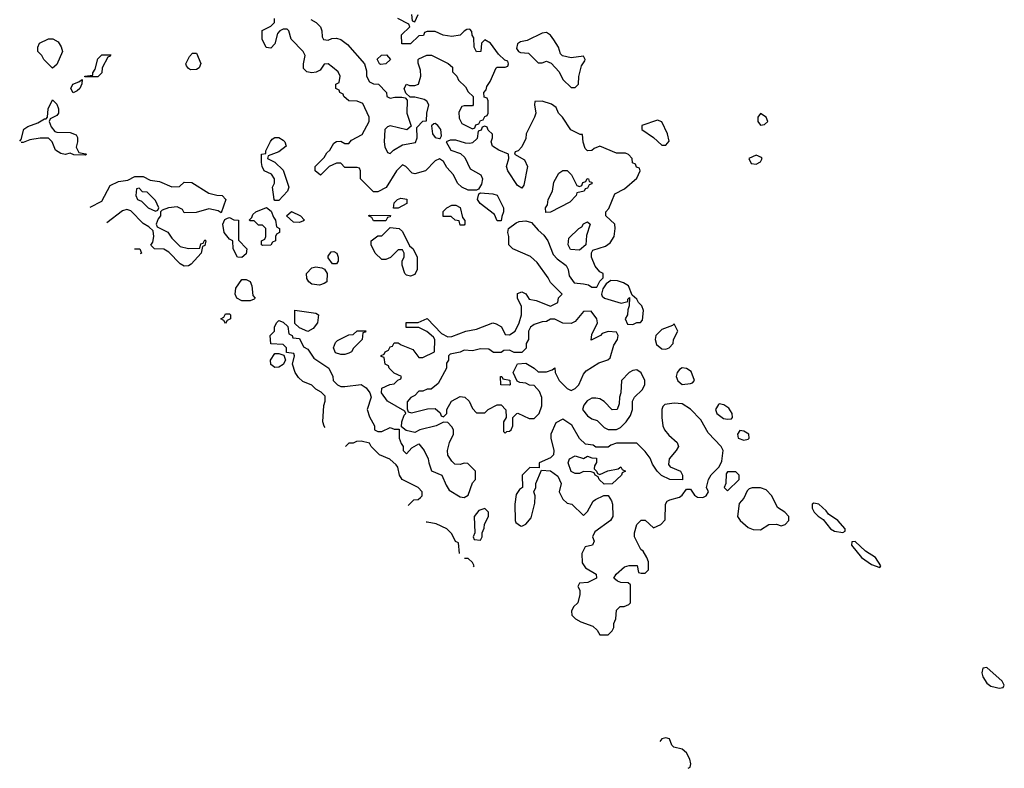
# Model space of a CAD drawing. Header units: inches. Extents: x 2792272 to 2951639, y 860504 to 1033803.
# Tile 35 of 209: x 2802090 to 2806875, y 1014866 to 1018504. Entities that reach past the tile are written whole.
import ezdxf

# ---------------------------------------------------------------- set-up
doc = ezdxf.new("R2010")
doc.units = ezdxf.units.IN
doc.header["$MEASUREMENT"] = 0
doc.layers.add('C8001', color=7, linetype='Continuous')

msp = doc.modelspace()

# ---------------------------------------------------------------- linework, layer by layer
at = {"layer": 'C8001', "color": 4, "elevation": 16}
for points in [[(2803574.1, 1016521.9), (2803570, 1016528), (2803564, 1016550), (2803568.4, 1016628.4), (2803575.3, 1016650), (2803574, 1016674), (2803554.6, 1016694.6), (2803529, 1016709), (2803510, 1016728), (2803466, 1016746), (2803445.6, 1016765.6), (2803428.7, 1016790), (2803415.3, 1016830), (2803426, 1016870), (2803422, 1016882), (2803386, 1016886), (2803386, 1016910), (2803370, 1016926), (2803310, 1016928), (2803308, 1016970), (2803328, 1016990), (2803328.7, 1017010), (2803338, 1017030), (2803350, 1017042), (2803370, 1017034), (2803392.7, 1017012.7), (2803398, 1016978), (2803414, 1016970), (2803418, 1016958), (2803450, 1016954), (2803470, 1016914), (2803490, 1016902), (2803519.8, 1016859.8), (2803592, 1016810), (2803612, 1016770), (2803614, 1016750), (2803634, 1016730), (2803650, 1016722), (2803670, 1016722), (2803750, 1016731.3), (2803774.4, 1016714.4), (2803792, 1016690), (2803798, 1016670), (2803778, 1016610), (2803790, 1016574), (2803814, 1016530), (2803814, 1016510), (2803830, 1016502), (2803850, 1016502), (2803890, 1016522), (2803910, 1016514), (2803934, 1016514), (2803934, 1016470), (2803943.6, 1016443.6), (2803954, 1016430), (2803954, 1016410), (2803970, 1016394), (2803996.4, 1016423.6), (2804030, 1016442), (2804056, 1016410), (2804076, 1016370), (2804078, 1016350), (2804091.6, 1016311.6), (2804142, 1016290), (2804162, 1016242), (2804178, 1016218), (2804230, 1016184.7), (2804250, 1016182), (2804270, 1016194), (2804290, 1016254), (2804306, 1016270), (2804306, 1016310), (2804267.3, 1016347.3), (2804250, 1016348), (2804230, 1016342), (2804204.7, 1016344.7), (2804190, 1016358), (2804170, 1016388), (2804169.2, 1016410), (2804179, 1016450), (2804198, 1016490), (2804198, 1016510), (2804190, 1016526), (2804170, 1016546), (2804150, 1016548), (2804114, 1016530), (2804034, 1016510), (2804010, 1016498), (2803968, 1016508), (2803946, 1016526), (2803948, 1016550), (2803958, 1016582), (2803966, 1016590), (2803962, 1016602), (2803878, 1016650), (2803848, 1016690), (2803850, 1016714), (2803888.4, 1016731.6), (2803910, 1016734), (2803927.3, 1016752.7), (2803942, 1016758), (2803946, 1016770), (2803910, 1016786), (2803886, 1016810), (2803882, 1016822), (2803866, 1016830), (2803862, 1016862), (2803847.3, 1016867.3), (2803847.3, 1016872.7), (2803862, 1016878), (2803866, 1016890), (2803882, 1016898), (2803890, 1016914), (2803902, 1016918), (2803910, 1016934), (2803930, 1016934), (2803943.6, 1016923.6), (2804000.7, 1016900.7), (2804030, 1016862), (2804050, 1016862), (2804106, 1016890), (2804108, 1016950), (2804100.4, 1016960.4), (2804068.9, 1016988.9), (2804030, 1017008), (2803968.4, 1017008.4), (2803968.4, 1017031.6), (2804027.3, 1017032.7), (2804070, 1017051.3), (2804139.6, 1016979.6), (2804170, 1016962), (2804190, 1016964.7), (2804258, 1016990), (2804310, 1017000.7), (2804390, 1017030.8), (2804406.4, 1017026.4), (2804430.8, 1017010.8), (2804450, 1016974), (2804470, 1016972), (2804498, 1016990), (2804518, 1017030), (2804528.7, 1017070), (2804528.7, 1017110), (2804509.2, 1017150), (2804510, 1017174), (2804530, 1017182), (2804550, 1017171.3), (2804566.4, 1017146.4), (2804599.8, 1017139.8), (2804670, 1017112), (2804706, 1017130), (2804708.4, 1017151.6), (2804726, 1017170), (2804670, 1017226), (2804658, 1017250), (2804604.7, 1017324.7), (2804572.9, 1017352.9), (2804486, 1017390), (2804468, 1017410), (2804468, 1017450), (2804462, 1017470), (2804466, 1017490), (2804502.5, 1017517.5), (2804517, 1017523), (2804550, 1017526), (2804578, 1017518), (2804610, 1017480.7), (2804637.1, 1017457.1), (2804656, 1017430), (2804683.4, 1017363.4), (2804701.6, 1017341.6), (2804746, 1017310), (2804754.8, 1017290), (2804759.8, 1017259.8), (2804785.4, 1017225.4), (2804830, 1017221), (2804854.8, 1017214.8), (2804870, 1017204.7), (2804895.3, 1017204.7), (2804910, 1017234), (2804926, 1017250), (2804926, 1017270), (2804910, 1017278), (2804886.8, 1017306.8), (2804869.2, 1017350), (2804868.7, 1017371.3), (2804875.3, 1017384.7), (2804936.5, 1017403.5), (2804960.2, 1017419.8), (2804979, 1017450), (2804984, 1017490), (2804982, 1017510), (2804938, 1017550), (2804938, 1017570), (2804952.9, 1017587.1), (2804983.1, 1017656.9), (2805030, 1017682), (2805090, 1017734), (2805106, 1017770), (2805102, 1017782), (2805087.3, 1017787.3), (2805082, 1017802), (2805068.4, 1017808.4), (2805066, 1017830), (2805048.4, 1017848.4), (2805034.6, 1017854.6), (2804990, 1017855.3), (2804910, 1017888.7), (2804882, 1017878), (2804870, 1017868), (2804850, 1017866), (2804838, 1017878), (2804828.9, 1017908.9), (2804826, 1017946), (2804814, 1017946), (2804768.9, 1017968.9), (2804728, 1018030), (2804709.1, 1018049.1), (2804696.5, 1018076.5), (2804674, 1018094), (2804630, 1018108.7), (2804594, 1018106), (2804592, 1018090), (2804598, 1018050), (2804592, 1018030), (2804552, 1017950), (2804550, 1017926), (2804530, 1017886), (2804512.7, 1017867.3), (2804498, 1017862), (2804494, 1017850), (2804543.6, 1017823.6), (2804558, 1017790), (2804539.6, 1017700.4), (2804530, 1017686), (2804510, 1017698), (2804462, 1017770), (2804455.3, 1017790), (2804468, 1017830), (2804466, 1017850), (2804418, 1017870), (2804388, 1017890), (2804382, 1017910), (2804388, 1017930), (2804387.3, 1017947.3), (2804367.3, 1017967.3), (2804362, 1017982), (2804350, 1017986), (2804338, 1017982), (2804332.7, 1017967.3), (2804318, 1017962), (2804312.7, 1017927.3), (2804290, 1017906), (2804278, 1017902), (2804256, 1017904), (2804210, 1017919.3), (2804182, 1017918), (2804162, 1017910), (2804184.7, 1017870), (2804233, 1017853), (2804253.7, 1017833.7), (2804279.6, 1017779.6), (2804330.5, 1017750.5), (2804338.8, 1017730), (2804334.8, 1017705.2), (2804319.8, 1017680.2), (2804310, 1017675.3), (2804270, 1017675.3), (2804238, 1017690), (2804218, 1017710), (2804198, 1017750), (2804166, 1017786), (2804150, 1017815.3), (2804130, 1017828), (2804110, 1017818), (2804062, 1017770), (2804010, 1017755.3), (2803998, 1017758), (2803966, 1017790), (2803950, 1017798), (2803922, 1017770), (2803871.1, 1017688.9), (2803830, 1017668), (2803810, 1017668), (2803746, 1017730), (2803746, 1017770), (2803742, 1017782), (2803730, 1017786), (2803670, 1017786), (2803650, 1017806), (2803630, 1017806), (2803594, 1017790), (2803551.6, 1017748.4), (2803526, 1017770), (2803526, 1017790), (2803570, 1017834), (2803583.1, 1017856.9), (2803598, 1017870), (2803616.4, 1017903.6), (2803630, 1017912), (2803650, 1017914), (2803670, 1017902), (2803690, 1017902), (2803702, 1017918), (2803754.6, 1017945.4), (2803788, 1018010), (2803788, 1018030), (2803757.2, 1018097.2), (2803730, 1018108.7), (2803689.1, 1018109.1), (2803666, 1018130), (2803662, 1018142), (2803646, 1018150), (2803642, 1018162), (2803626, 1018170), (2803626, 1018190), (2803642, 1018198), (2803648, 1018230), (2803638, 1018250), (2803610, 1018274), (2803590, 1018288.7), (2803570, 1018288), (2803550, 1018258), (2803531.6, 1018248.4), (2803510, 1018246), (2803486, 1018250), (2803470, 1018266), (2803468.7, 1018290), (2803478, 1018330), (2803468, 1018350), (2803409.1, 1018409.1), (2803398, 1018450), (2803390, 1018458), (2803370, 1018458), (2803354, 1018450), (2803343.6, 1018436.4), (2803330, 1018386), (2803310, 1018366), (2803288.7, 1018368.7), (2803268.7, 1018410), (2803268.4, 1018451.6), (2803310, 1018472), (2803328, 1018490), (2803328, 1018510)], [(2803505.2, 1018505.2), (2803531.3, 1018490), (2803551.3, 1018470), (2803558.8, 1018450), (2803560.7, 1018420.7), (2803567.3, 1018407.3), (2803590, 1018404.9), (2803607, 1018413), (2803630, 1018414), (2803650, 1018408.4), (2803682.9, 1018382.9), (2803766, 1018290), (2803775.3, 1018255.3), (2803776, 1018230), (2803790, 1018202), (2803810, 1018192), (2803834, 1018190), (2803872, 1018150), (2803874, 1018130), (2803890, 1018122), (2803912.9, 1018127.1), (2803946.8, 1018126.8), (2803963.6, 1018123.6), (2803972.7, 1018112.7), (2803970.8, 1018050), (2803992.7, 1017987.3), (2803971.3, 1017968.7), (2803890, 1017988.7), (2803876.9, 1017983.1), (2803864.7, 1017970), (2803861, 1017910), (2803865.4, 1017885.4), (2803878, 1017858), (2803890, 1017854), (2803906, 1017870), (2803950, 1017896), (2804012.9, 1017907.1), (2804022, 1017930), (2804020.4, 1017979.6), (2804049.1, 1018010.9), (2804067.3, 1018012.7), (2804069, 1018050), (2804078, 1018090), (2804068.7, 1018108.7), (2804056.4, 1018116.4), (2804010, 1018128), (2803987.3, 1018127.3), (2803967.3, 1018147.3), (2803958, 1018170), (2803970, 1018191.3), (2803984.7, 1018184.7), (2804010, 1018184.7), (2804028.7, 1018191.3), (2804039, 1018230), (2804038, 1018258), (2804027.3, 1018292.7), (2804026, 1018310), (2804030, 1018314), (2804068.4, 1018331.6), (2804091.6, 1018331.6), (2804171.6, 1018291.6), (2804192.7, 1018272.7), (2804194, 1018250), (2804214, 1018230), (2804222, 1018210), (2804256.9, 1018176.9), (2804270, 1018154), (2804294, 1018130), (2804294, 1018090), (2804290, 1018086), (2804250, 1018086), (2804238, 1018082), (2804224.7, 1018055.3), (2804225.4, 1018025.4), (2804239.6, 1017999.6), (2804290, 1017974), (2804302, 1017978), (2804307.3, 1017992.7), (2804322, 1017998), (2804330, 1018014), (2804342, 1018018), (2804350, 1018034), (2804362, 1018038), (2804366, 1018050), (2804366, 1018110), (2804362, 1018122), (2804347.3, 1018127.3), (2804346, 1018150), (2804356.4, 1018163.6), (2804360.4, 1018179.6), (2804376.4, 1018203.6), (2804406, 1018270), (2804410, 1018274), (2804450, 1018274), (2804462, 1018278), (2804466, 1018290), (2804462, 1018302), (2804447.3, 1018307.3), (2804416.4, 1018336.4), (2804378, 1018390), (2804350, 1018406), (2804334, 1018390), (2804331.3, 1018348.7), (2804310, 1018348), (2804298, 1018370), (2804296.4, 1018416.4), (2804288.4, 1018428.4), (2804287.3, 1018447.3), (2804278, 1018458), (2804263.6, 1018456.4), (2804250, 1018448), (2804230, 1018428), (2804190, 1018422), (2804148.4, 1018428.4), (2804110, 1018446), (2804070, 1018446), (2804058, 1018442), (2804052.7, 1018427.3), (2804030, 1018426), (2803990, 1018386), (2803947.3, 1018387.3), (2803946, 1018430), (2803986, 1018470), (2803982, 1018482), (2803928, 1018510)], [(2803994, 1018530), (2803998, 1018498), (2804010, 1018494), (2804026, 1018530)], [(2802090.1, 1017914.1), (2802098, 1017922), (2802110, 1017972), (2802130, 1017984.7), (2802178, 1018002), (2802210, 1018022), (2802218, 1018022), (2802226, 1018030), (2802228.9, 1018071.1), (2802250, 1018114), (2802270, 1018094), (2802278, 1018070), (2802278, 1018050), (2802270, 1018038), (2802238, 1018022), (2802234, 1018010), (2802243.6, 1017983.6), (2802261, 1017961), (2802270, 1017958), (2802335.3, 1017955.3), (2802364.7, 1017944.7), (2802371.3, 1017931.3), (2802371.3, 1017910), (2802364.7, 1017884.7), (2802378, 1017858), (2802410, 1017852), (2802414, 1017850), (2802410, 1017846)], [(2802410, 1017846), (2802352.7, 1017847.3), (2802335.3, 1017855.3), (2802311, 1017849), (2802290, 1017854), (2802264, 1017870), (2802248, 1017910), (2802230, 1017928), (2802190, 1017928), (2802139.6, 1017920.4), (2802107.3, 1017907.3), (2802098, 1017906.6)], [(2802432.2, 1017593.1), (2802490, 1017622), (2802530, 1017698), (2802570, 1017718), (2802616.4, 1017723.6), (2802650, 1017742), (2802690, 1017742), (2802723.6, 1017723.6), (2802770, 1017718), (2802830, 1017692)], [(2802830, 1017692), (2802867.3, 1017692.7), (2802890, 1017714), (2802927.3, 1017712.7), (2803010, 1017661), (2803048.9, 1017651.1), (2803074, 1017650), (2803092, 1017630), (2803070, 1017566), (2803055.3, 1017575.3), (2803010, 1017584), (2802947.3, 1017567.3), (2802890, 1017566), (2802882, 1017582), (2802855.3, 1017595.3), (2802814, 1017590), (2802782, 1017578), (2802774, 1017570), (2802774, 1017550), (2802763.6, 1017536.4), (2802754, 1017510), (2802758, 1017498), (2802810, 1017472), (2802830, 1017442), (2802870, 1017402), (2802910, 1017391.3), (2802966, 1017394), (2802970, 1017414), (2802982, 1017418), (2802990, 1017434), (2802994, 1017430), (2802990, 1017406), (2802978, 1017402), (2802972, 1017370), (2802923.6, 1017316.4), (2802910, 1017308), (2802890, 1017306), (2802870, 1017318), (2802814.6, 1017374.6), (2802790, 1017388), (2802746, 1017390), (2802728, 1017408), (2802736.4, 1017423.6), (2802742, 1017450), (2802738, 1017478), (2802718, 1017498), (2802690, 1017514), (2802630, 1017575.3), (2802610, 1017582), (2802590, 1017575.3), (2802513.6, 1017516.8)], [(2802648.1, 1017390.6), (2802674, 1017390), (2802682, 1017370), (2802675, 1017365.3)], [(2803978.5, 1016142.5), (2804006, 1016170), (2804027.3, 1016172.7), (2804038, 1016182), (2804046, 1016190), (2804046, 1016210), (2804026, 1016230), (2803948.9, 1016268.9), (2803935.3, 1016290), (2803928, 1016330), (2803920.4, 1016340.4), (2803888.9, 1016368.9), (2803838, 1016390), (2803798, 1016430), (2803790, 1016446), (2803750, 1016455.3), (2803726.4, 1016453.6), (2803710, 1016446), (2803690, 1016446), (2803673, 1016429)], [(2804227.2, 1015909.2), (2804222, 1015962), (2804207.3, 1015967.3), (2804190, 1016006), (2804166, 1016030), (2804114.6, 1016054.6), (2804070, 1016062), (2804064.9, 1016061.4)], [(2804295.2, 1015845.4), (2804298, 1015850), (2804290, 1015866), (2804270, 1015886), (2804251.9, 1015886)], [(2805230, 1015013.2), (2805210, 1015008.7), (2805200.5, 1014996)], [(2805339.3, 1014865.8), (2805349.1, 1014870.9), (2805352.5, 1014887.5), (2805346.6, 1014910), (2805330, 1014941.2), (2805310, 1014959.3), (2805268.9, 1014968.9), (2805259, 1014979), (2805248.7, 1015008.7), (2805230, 1015013.2)]]:
    msp.add_lwpolyline(points, dxfattribs=at)
for points in [[(2802250, 1018268), (2802208, 1018310), (2802198, 1018330), (2802178, 1018350), (2802178, 1018370), (2802186, 1018390), (2802230, 1018411.3), (2802251.1, 1018411.1), (2802276.9, 1018396.9), (2802291.6, 1018371.6), (2802298, 1018350), (2802270, 1018286)], [(2804650, 1018442), (2804630, 1018438), (2804556.9, 1018403.1), (2804523.6, 1018396.4), (2804510, 1018386), (2804504.7, 1018364.7), (2804514, 1018350), (2804524.7, 1018344.7), (2804562, 1018342), (2804610, 1018294), (2804630, 1018294), (2804650, 1018302), (2804672.7, 1018292.7), (2804712, 1018250), (2804730, 1018214), (2804770, 1018174), (2804790, 1018174), (2804806, 1018190), (2804807.3, 1018227.3), (2804820.4, 1018279.6), (2804836.4, 1018303.6), (2804838, 1018310), (2804830, 1018326), (2804770, 1018318), (2804728.4, 1018328.4), (2804718, 1018338), (2804708.7, 1018370), (2804685.6, 1018405.6), (2804670, 1018428)], [(2802406, 1018226), (2802406, 1018230), (2802446, 1018234), (2802446, 1018246), (2802456.4, 1018263.6), (2802470, 1018314), (2802490, 1018334), (2802532.7, 1018332.7), (2802530, 1018326), (2802518, 1018322), (2802491.3, 1018270), (2802490, 1018246), (2802470, 1018226)], [(2802920.4, 1018260.4), (2802910, 1018266), (2802900.4, 1018280.4), (2802898, 1018290), (2802914.6, 1018325.4), (2802930, 1018342), (2802950, 1018342), (2802970.9, 1018290.9), (2802962, 1018270), (2802950, 1018262)], [(2803845.6, 1018285.6), (2803838, 1018290), (2803827.3, 1018312.7), (2803848.4, 1018331.6), (2803872.7, 1018332.7), (2803892, 1018310), (2803870, 1018288.7)], [(2802350, 1018148), (2802338, 1018170), (2802348, 1018190), (2802378, 1018202), (2802394, 1018214), (2802392, 1018192), (2802382, 1018170), (2802370, 1018158)], [(2805690, 1018048), (2805678, 1018030), (2805678, 1018010), (2805690, 1017992), (2805710, 1017994), (2805726, 1018010), (2805718, 1018030)], [(2804110, 1017999), (2804102.8, 1017997.2), (2804091.3, 1017988.7), (2804096, 1017950), (2804110, 1017931.3), (2804130, 1017926), (2804134, 1017926), (2804140.4, 1017939.6), (2804137.2, 1017970), (2804122, 1017990)], [(2805190, 1018015.3), (2805114, 1017990), (2805114, 1017970), (2805170, 1017932), (2805210, 1017894), (2805230, 1017894), (2805246, 1017914), (2805238, 1017950), (2805210, 1018008)], [(2803330, 1017626), (2803326, 1017630), (2803318, 1017690), (2803328, 1017710), (2803328, 1017730), (2803313.6, 1017753.6), (2803278, 1017770), (2803268, 1017790), (2803266, 1017810), (2803266, 1017850), (2803286, 1017854), (2803286, 1017866), (2803308.4, 1017911.6), (2803316.4, 1017923.6), (2803330, 1017931.3), (2803350, 1017931), (2803370, 1017918), (2803378, 1017910), (2803384.7, 1017890), (2803350, 1017862), (2803298, 1017842), (2803294, 1017830), (2803330, 1017812), (2803370, 1017772), (2803398, 1017690), (2803392, 1017670), (2803350, 1017626)], [(2805670, 1017846), (2805634, 1017830), (2805645.4, 1017805.4), (2805670, 1017802), (2805690, 1017814), (2805698, 1017830), (2805694.6, 1017834.6)], [(2804810, 1017694), (2804822, 1017698), (2804827.3, 1017712.7), (2804842, 1017718), (2804848.4, 1017731.6), (2804854, 1017730), (2804858, 1017718), (2804870, 1017714), (2804870, 1017706), (2804858, 1017702), (2804850, 1017686), (2804838, 1017682), (2804834, 1017670), (2804798, 1017662), (2804794, 1017650), (2804763.6, 1017616.4), (2804670, 1017568), (2804647.3, 1017567.3), (2804646, 1017590), (2804655.3, 1017604.7), (2804658, 1017630), (2804679, 1017670), (2804686, 1017714), (2804710, 1017758), (2804730, 1017771.3), (2804750.9, 1017770.9), (2804772, 1017750), (2804798, 1017698)], [(2802670, 1017686), (2802658, 1017682), (2802654, 1017650), (2802662, 1017630), (2802682, 1017622), (2802714, 1017590), (2802750, 1017574), (2802762, 1017578), (2802766, 1017590), (2802750, 1017626), (2802710, 1017666), (2802687.3, 1017667.3)], [(2804410, 1017526), (2804397.2, 1017557.2), (2804328, 1017610), (2804315.3, 1017630), (2804322, 1017658), (2804330, 1017662), (2804390, 1017658), (2804410, 1017651.3), (2804442, 1017590), (2804442, 1017570), (2804432.7, 1017547.3), (2804430, 1017526)], [(2803907.3, 1017587.3), (2803910, 1017614), (2803926, 1017630), (2803943.1, 1017636.9), (2803971.1, 1017631.1), (2803972, 1017610), (2803930, 1017588)], [(2804230, 1017506), (2804226, 1017526), (2804206, 1017530), (2804187.3, 1017547.3), (2804147.3, 1017547.3), (2804148.4, 1017571.6), (2804166, 1017590), (2804190, 1017602), (2804210, 1017602), (2804231.3, 1017591.3), (2804242, 1017542), (2804252.7, 1017527.3), (2804254, 1017510), (2804250, 1017506)], [(2803270, 1017406), (2803266, 1017410), (2803266, 1017430), (2803282, 1017438), (2803286, 1017450), (2803286, 1017490), (2803270, 1017506), (2803250, 1017506), (2803230, 1017526), (2803210, 1017526), (2803206, 1017530), (2803218, 1017542), (2803223.1, 1017556.9), (2803238, 1017570), (2803290, 1017592), (2803312.7, 1017572.7), (2803323.6, 1017543.6), (2803334, 1017530), (2803338, 1017498), (2803352, 1017490), (2803352, 1017470), (2803338, 1017462), (2803334, 1017450), (2803334, 1017430), (2803318, 1017422), (2803310, 1017408)], [(2803450, 1017518), (2803420.4, 1017520.4), (2803386, 1017550), (2803411.1, 1017571.1), (2803454, 1017550), (2803474, 1017530), (2803470, 1017526)], [(2803810, 1017526), (2803802, 1017542), (2803786, 1017550), (2803790, 1017554), (2803892.7, 1017552.7), (2803890, 1017546), (2803878, 1017542), (2803870, 1017526)], [(2803170, 1017348.7), (2803148, 1017350), (2803128, 1017390), (2803126, 1017430), (2803110, 1017438), (2803084, 1017470), (2803078, 1017510), (2803087.3, 1017532.7), (2803100.4, 1017539.6), (2803110, 1017542), (2803130, 1017532), (2803154, 1017530), (2803152.7, 1017432.7), (2803194, 1017390), (2803190, 1017366)], [(2804810, 1017384), (2804766.8, 1017386.8), (2804755.3, 1017410), (2804758, 1017442), (2804808, 1017490), (2804822, 1017498), (2804830, 1017511.3), (2804850, 1017522), (2804862, 1017510), (2804845.4, 1017454.6), (2804842, 1017410)], [(2803990, 1017258), (2803970, 1017262), (2803962, 1017270), (2803948.4, 1017311.6), (2803948.4, 1017331.6), (2803958, 1017350), (2803958, 1017370), (2803950, 1017386), (2803930, 1017386), (2803891.6, 1017348.4), (2803870, 1017338), (2803850, 1017338), (2803818, 1017370), (2803798, 1017410), (2803798, 1017430), (2803830, 1017454), (2803850, 1017454), (2803890, 1017494), (2803934, 1017490), (2803950, 1017474), (2803984.7, 1017404.7), (2804002, 1017390), (2804022, 1017350), (2804022, 1017290), (2804010, 1017266)], [(2803610, 1017318), (2803590, 1017346), (2803590, 1017354), (2803604, 1017376), (2803616.9, 1017376.9), (2803631.3, 1017370), (2803638, 1017350), (2803638, 1017330), (2803630, 1017318)], [(2803546.4, 1017213.6), (2803510, 1017219), (2803495.3, 1017230), (2803485.6, 1017245.6), (2803484, 1017270), (2803510, 1017298.8), (2803530, 1017302.8), (2803558.8, 1017298.8), (2803571.3, 1017291.3), (2803584.7, 1017270), (2803582, 1017230), (2803570, 1017222)], [(2803170, 1017138), (2803146, 1017150), (2803138, 1017170), (2803140.4, 1017199.6), (2803170, 1017242), (2803190, 1017242), (2803210.9, 1017230.9), (2803218, 1017210), (2803223.6, 1017163.6), (2803234, 1017150), (2803230, 1017146), (2803210, 1017138)], [(2804963.6, 1017236.4), (2804939.6, 1017220.4), (2804923.6, 1017196.4), (2804918, 1017170), (2804921, 1017161), (2804932, 1017150), (2805013.6, 1017126.4), (2805046, 1017134), (2805046, 1017146), (2805054, 1017154), (2805052.7, 1017112.7), (2805045.4, 1017094.6), (2805044.7, 1017070), (2805032, 1017050), (2805044.7, 1017024.7), (2805070, 1017022), (2805090, 1017032), (2805107.3, 1017032.7), (2805116.4, 1017043.6), (2805122, 1017090), (2805114, 1017114), (2805098, 1017130), (2805090, 1017146), (2805066, 1017166), (2805048, 1017210), (2805024.7, 1017224.7), (2804994.6, 1017234.6)], [(2803090, 1017028), (2803082, 1017042), (2803068, 1017050), (2803082, 1017058), (2803090, 1017074), (2803110, 1017074), (2803114, 1017070), (2803114, 1017050), (2803098, 1017042)], [(2803490, 1016988), (2803450, 1017006), (2803427.3, 1017027.3), (2803428, 1017092), (2803530, 1017078), (2803542, 1017070), (2803538, 1017030), (2803516.9, 1017003.1)], [(2804867.3, 1017087.3), (2804830, 1017086), (2804790, 1017038), (2804770, 1017028), (2804728.9, 1017028.9), (2804690, 1017048), (2804670, 1017048), (2804650, 1017038), (2804630, 1017035.3), (2804590, 1017022), (2804572, 1017010), (2804562, 1016990), (2804562, 1016950), (2804552, 1016930), (2804551.6, 1016908.4), (2804530, 1016886), (2804492.7, 1016887.3), (2804470, 1016898), (2804443.6, 1016896.4), (2804430, 1016886), (2804392.7, 1016887.3), (2804370, 1016902), (2804330, 1016904), (2804290, 1016895.3), (2804250, 1016898), (2804230, 1016888), (2804182, 1016878), (2804174, 1016870), (2804174, 1016850), (2804164.7, 1016835.3), (2804164.7, 1016810), (2804123.6, 1016736.4), (2804090, 1016708), (2804070, 1016708), (2804050, 1016698), (2804030, 1016698), (2804010, 1016678), (2803991.6, 1016668.4), (2803972.7, 1016647.3), (2803972.7, 1016612.7), (2803978, 1016598), (2803994, 1016594), (2804072.7, 1016612.7), (2804110, 1016614), (2804132.7, 1016592.7), (2804138, 1016578), (2804150, 1016574), (2804166, 1016590), (2804166, 1016610), (2804188, 1016650), (2804230, 1016672), (2804254, 1016670), (2804274, 1016650), (2804290, 1016614), (2804310, 1016594), (2804350, 1016594), (2804366, 1016610), (2804410, 1016632), (2804430, 1016632), (2804452.7, 1016607.3), (2804454, 1016570), (2804442, 1016550), (2804442, 1016502), (2804450, 1016494), (2804458, 1016502), (2804470, 1016504.7), (2804478, 1016510), (2804486, 1016530), (2804486, 1016570), (2804506, 1016590), (2804511.6, 1016591.6), (2804565.4, 1016565.4), (2804590, 1016566), (2804615.3, 1016590), (2804628, 1016628), (2804627.3, 1016667.3), (2804616.4, 1016696.4), (2804590, 1016726), (2804568.4, 1016728.4), (2804550, 1016738), (2804520.4, 1016740.4), (2804507.3, 1016747.3), (2804488, 1016790), (2804508.7, 1016831.3), (2804550, 1016834), (2804590.9, 1016810.9), (2804610, 1016792), (2804650, 1016792), (2804678, 1016802), (2804690, 1016812), (2804692, 1016790), (2804711.1, 1016751.1), (2804750, 1016712), (2804770, 1016702), (2804790, 1016712), (2804808, 1016730), (2804830, 1016782), (2804843.2, 1016796.8), (2804904.1, 1016835.9), (2804948.9, 1016851.1), (2804959, 1016861), (2804978, 1016922), (2804995.3, 1016950), (2804998, 1016970), (2804990, 1016986), (2804950, 1016988.7), (2804921, 1016979), (2804912, 1016970), (2804867.3, 1016947.3), (2804870, 1016974), (2804898, 1017030), (2804895.3, 1017050)], [(2805270, 1017026), (2805262, 1017018), (2805210, 1016999), (2805181, 1016970), (2805178.8, 1016950), (2805184.9, 1016924.9), (2805210, 1016904.7), (2805230, 1016902), (2805246, 1016910), (2805266, 1016930), (2805268, 1016950), (2805288, 1016990)], [(2803650, 1016877.2), (2803625.2, 1016885.2), (2803615.3, 1016910), (2803624.7, 1016935.3), (2803634.6, 1016945.4), (2803690, 1016972), (2803710, 1016974), (2803730, 1016992), (2803772.7, 1016992.7), (2803770, 1016986), (2803758, 1016982), (2803754, 1016950), (2803711.6, 1016908.4), (2803702, 1016890), (2803690, 1016884), (2803670, 1016877.2)], [(2803330, 1016814), (2803310, 1016828), (2803309, 1016850), (2803330, 1016882), (2803350, 1016882), (2803374, 1016874), (2803382, 1016850), (2803370, 1016828), (2803350, 1016815.3)], [(2805090, 1016802), (2805070, 1016799), (2805052, 1016790), (2805014, 1016750), (2805012, 1016690), (2805004.7, 1016670), (2805003.6, 1016636.4), (2804994, 1016610), (2804970, 1016608), (2804930, 1016648.7), (2804910, 1016662), (2804890, 1016664), (2804870, 1016664), (2804847.7, 1016652.3), (2804831.3, 1016630), (2804824.7, 1016610), (2804850, 1016578), (2804870, 1016564.7), (2804896, 1016556), (2804930, 1016522), (2804950, 1016512), (2804990, 1016512), (2805010, 1016522), (2805038, 1016550), (2805059, 1016581), (2805068, 1016610), (2805068, 1016650), (2805078, 1016670), (2805114.6, 1016705.4), (2805128, 1016730), (2805128.7, 1016750), (2805110, 1016788)], [(2805310, 1016812.3), (2805296.4, 1016803.6), (2805285.5, 1016790), (2805280.5, 1016770), (2805288.1, 1016748.1), (2805310, 1016730.6), (2805350, 1016736.3), (2805360.2, 1016739.8), (2805369.2, 1016750), (2805353.6, 1016793.6), (2805330, 1016809.4)], [(2804470, 1016728), (2804428.9, 1016728.9), (2804426, 1016770), (2804434, 1016770), (2804438, 1016758), (2804472.7, 1016752.7), (2804474, 1016730)], [(2805270, 1016640.9), (2805226, 1016634), (2805216, 1016624), (2805211, 1016610), (2805210.7, 1016570), (2805216.3, 1016530), (2805224, 1016510), (2805244.1, 1016484.1), (2805284.7, 1016450), (2805291, 1016430), (2805281, 1016410), (2805246, 1016370), (2805242.8, 1016342.8), (2805251.1, 1016331.1), (2805302, 1016310), (2805312, 1016290), (2805311.6, 1016268.4), (2805250, 1016269.2), (2805209.4, 1016289.4), (2805188.7, 1016310), (2805164.7, 1016344.7), (2805153.6, 1016373.6), (2805130, 1016406), (2805090, 1016446), (2804990, 1016446), (2804963.6, 1016436.4), (2804950, 1016426), (2804890, 1016426), (2804876.4, 1016436.4), (2804840.4, 1016440.4), (2804810, 1016468), (2804772.9, 1016532.9), (2804730, 1016562), (2804695.3, 1016544.7), (2804670.8, 1016490), (2804671, 1016470), (2804686, 1016410), (2804684.7, 1016390), (2804670, 1016375.3), (2804614, 1016350), (2804614, 1016326), (2804570, 1016328), (2804532, 1016290), (2804534, 1016230), (2804519.6, 1016220.4), (2804503.6, 1016196.4), (2804496, 1016150), (2804498, 1016070), (2804501, 1016061), (2804523.6, 1016043.6), (2804530, 1016042), (2804550, 1016052), (2804576.4, 1016083.6), (2804593.6, 1016153.6), (2804595.3, 1016190), (2804588, 1016210), (2804598, 1016230), (2804598, 1016250), (2804626, 1016314), (2804670, 1016312), (2804706, 1016286), (2804722, 1016250), (2804712, 1016210), (2804730, 1016174), (2804750, 1016154), (2804774, 1016150), (2804830, 1016094), (2804850, 1016114), (2804876.4, 1016163.6), (2804888.4, 1016171.6), (2804928.4, 1016191.6), (2804950, 1016192), (2804965.4, 1016165.4), (2804971.3, 1016150), (2804972, 1016090), (2804962, 1016070), (2804885.4, 1016014.6), (2804874, 1015990), (2804882, 1015970), (2804874, 1015950), (2804838, 1015942), (2804822, 1015910), (2804823.6, 1015863.6), (2804839.6, 1015839.6), (2804892, 1015810), (2804894, 1015790), (2804851.6, 1015768.4), (2804810, 1015766), (2804802, 1015750), (2804812, 1015732), (2804812, 1015710), (2804802, 1015670), (2804782, 1015650), (2804772, 1015630), (2804774, 1015610), (2804791.6, 1015591.6), (2804816.9, 1015576.9), (2804876, 1015556), (2804896.9, 1015536.9), (2804910, 1015514), (2804950, 1015514), (2804970, 1015534), (2804978, 1015550), (2804978, 1015570), (2804987.3, 1015592.7), (2804990, 1015634), (2805008.4, 1015651.6), (2805027.3, 1015652.7), (2805050, 1015662), (2805058, 1015670), (2805058, 1015758), (2805047.3, 1015767.3), (2805011.6, 1015768.4), (2804994.6, 1015774.6), (2804978, 1015790), (2804988.7, 1015810), (2805030, 1015844.7), (2805051.6, 1015851.6), (2805091.6, 1015851.6), (2805098, 1015818), (2805110, 1015814), (2805130, 1015814), (2805146, 1015830), (2805146, 1015870), (2805138, 1015890), (2805120.4, 1015920.4), (2805108, 1015930), (2805078, 1015990), (2805078, 1016010), (2805088.7, 1016050), (2805110, 1016071.3), (2805130, 1016072), (2805170, 1016034), (2805206, 1016050), (2805227.3, 1016072.7), (2805228, 1016150), (2805236.4, 1016163.6), (2805248.9, 1016171.1), (2805296.4, 1016183.6), (2805310, 1016194), (2805330, 1016222), (2805350, 1016222), (2805370, 1016194), (2805383.6, 1016183.6), (2805410, 1016182), (2805426, 1016190), (2805438, 1016210), (2805428, 1016230), (2805438, 1016270), (2805450, 1016292), (2805488.9, 1016331.1), (2805502, 1016358), (2805509, 1016410), (2805499, 1016430), (2805436.1, 1016496.1), (2805399.7, 1016559.7), (2805350, 1016612), (2805310, 1016637)], [(2805490, 1016637.2), (2805485.5, 1016634.5), (2805470.8, 1016610), (2805478.8, 1016590), (2805510, 1016566), (2805530, 1016562), (2805550, 1016564.7), (2805554, 1016570), (2805553.2, 1016590), (2805536.2, 1016616.2), (2805512, 1016632)], [(2805590, 1016508), (2805578, 1016490), (2805582, 1016470), (2805610, 1016461), (2805630, 1016466), (2805635.3, 1016470), (2805633.2, 1016490), (2805610, 1016504)], [(2804830, 1016372), (2804850, 1016382), (2804870, 1016374), (2804892.7, 1016372.7), (2804892.7, 1016352.7), (2804883.6, 1016336.4), (2804882, 1016322), (2804894, 1016310), (2804898, 1016298), (2804910, 1016294), (2804948.4, 1016311.6), (2804998, 1016322), (2805011.6, 1016331.6), (2805018, 1016318), (2805034, 1016310), (2805018, 1016302), (2805014, 1016290), (2804970, 1016248), (2804930, 1016246), (2804906, 1016270), (2804902, 1016282), (2804886, 1016290), (2804882, 1016302), (2804867.3, 1016307.3), (2804830, 1016308), (2804810, 1016298), (2804790, 1016298), (2804770, 1016308), (2804755.3, 1016350), (2804762, 1016370), (2804790, 1016384.7)], [(2805570, 1016306), (2805530, 1016306), (2805523.6, 1016296.4), (2805522, 1016250), (2805514, 1016230), (2805530, 1016214), (2805586, 1016270), (2805586, 1016290)], [(2805690, 1016229.2), (2805650, 1016229), (2805636, 1016224), (2805626, 1016214), (2805610, 1016178), (2805586.8, 1016153.2), (2805578, 1016090), (2805591.3, 1016070), (2805630, 1016036), (2805654, 1016026), (2805690, 1016024.7), (2805730, 1016051.3), (2805768.4, 1016051.6), (2805790, 1016044.7), (2805810, 1016051.3), (2805828.7, 1016070), (2805828.7, 1016090), (2805808.7, 1016110), (2805773.2, 1016133.2), (2805745.2, 1016190), (2805718.4, 1016218.4)], [(2804350, 1016128), (2804322, 1016118), (2804298, 1016090), (2804302, 1016010), (2804294, 1015990), (2804298, 1015978), (2804330, 1015974), (2804338, 1015990), (2804338, 1016010), (2804347.3, 1016032.7), (2804348.4, 1016051.6), (2804368, 1016090), (2804368, 1016110)], [(2805950, 1016154), (2805942, 1016150), (2805941, 1016130), (2805951, 1016110), (2805970, 1016091), (2805995.2, 1016075.2), (2806030.8, 1016030), (2806050, 1016018), (2806090, 1016011.3), (2806102, 1016018), (2806101.2, 1016030), (2806066, 1016070), (2806021.3, 1016101.3), (2806010, 1016117.2), (2805973.2, 1016150)], [(2806150, 1015968), (2806134, 1015966), (2806132, 1015950), (2806181, 1015890), (2806230, 1015856), (2806270, 1015842), (2806275.3, 1015850), (2806248.7, 1015890), (2806200.7, 1015920.7)], [(2806790, 1015356.2), (2806770, 1015353.2), (2806766, 1015330), (2806770.3, 1015310), (2806790, 1015279.5), (2806810, 1015265.7), (2806830, 1015259.5), (2806850, 1015255.5), (2806870, 1015258), (2806875.1, 1015270), (2806864.5, 1015290)]]:
    msp.add_lwpolyline(points, close=True, dxfattribs=at)

doc.saveas('drawing.dxf')
